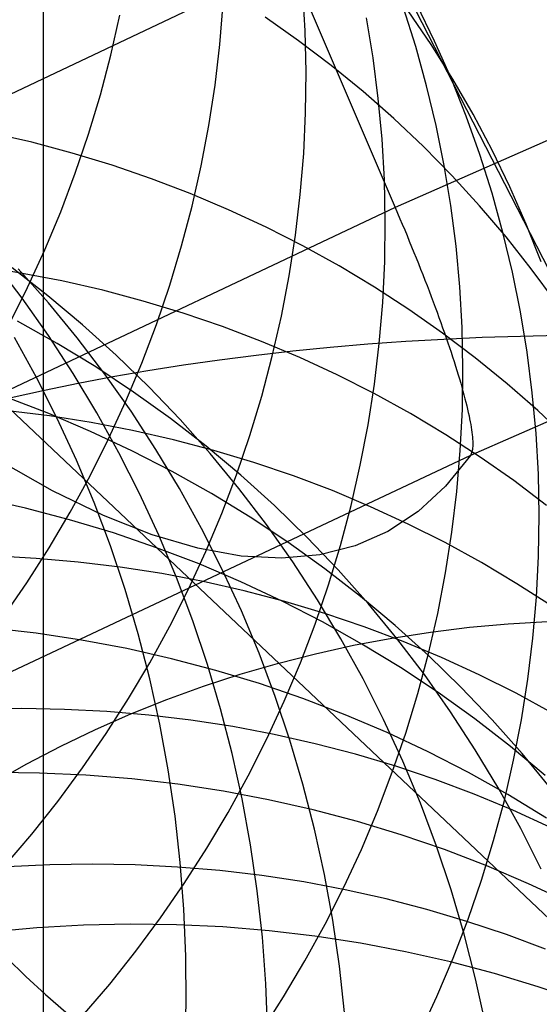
# Model space of a CAD drawing. Header units: millimetres. Extents: x 119 to 175.9, y -203.1 to -153.8.
# Tile 151 of 256: x 133.722 to 134.175, y -158.89 to -158.032. Entities that reach past the tile are written whole.
import ezdxf

# ---------------------------------------------------------------- set-up
doc = ezdxf.new("R2010")
doc.units = ezdxf.units.MM
doc.header["$MEASUREMENT"] = 0
doc.layers.add('Layer 01', color=5, linetype='Continuous', true_color=0x0000ff)
doc.layers.add('Livello 03', color=5, linetype='Continuous', true_color=0x0000ff)

msp = doc.modelspace()

# ---------------------------------------------------------------- linework, layer by layer
at = {"layer": 'Layer 01'}
for p, q in [((133.74298, -159.45658, 19.59379), (133.74298, -157.88894, 15.78325)), ((134.02805, -157.94771, 17.94501), (134.28844, -158.45524, 19.86689)), ((134.57996, -159.18999, 49.50328), (133.31885, -157.99859, 54.1939)), ((133.97103, -158.04219, 16.78767), (133.96897, -158.0067, 16.79636)), ((133.89666, -158.05393, 16.19872), (133.8996, -158.0184, 16.20659)), ((134.0673, -158.05589, 17.91288), (134.05657, -158.02211, 17.92272)), ((134.08382, -158.051, 18.45732), (134.06836, -158.01913, 18.46754)), ((133.80149, -158.06323, 15.59631), (133.80937, -158.02836, 15.60324)), ((133.96527, -158.05076, 20.0253), (133.93601, -158.03015, 20.03511)), ((134.03012, -158.06572, 17.3533), (134.02431, -158.0307, 17.36258)), ((134.0807, -158.05406, 18.98728), (134.06079, -158.02473, 18.99769)), ((133.97183, -158.07777, 16.77911), (133.97103, -158.04219, 16.78767)), ((133.89245, -158.08937, 16.19102), (133.89666, -158.05393, 16.19872)), ((133.99374, -158.07237, 20.01531), (133.96527, -158.05076, 20.0253)), ((134.07681, -158.09004, 17.9031), (134.0673, -158.05589, 17.91288)), ((134.09953, -158.08409, 18.97683), (134.0807, -158.05406, 18.98728)), ((134.09811, -158.08341, 18.44711), (134.08382, -158.051, 18.45732)), ((133.79239, -158.09784, 15.58958), (133.80149, -158.06323, 15.59631)), ((134.03467, -158.10095, 17.34413), (134.03012, -158.06572, 17.3533)), ((134.02138, -158.09495, 20.00516), (133.99374, -158.07237, 20.01531)), ((133.97137, -158.11339, 16.77069), (133.97183, -158.07777, 16.77911)), ((134.11123, -158.11632, 18.43692), (134.09811, -158.08341, 18.44711)), ((133.88701, -158.12468, 16.1835), (133.89245, -158.08937, 16.19102)), ((134.08509, -158.12454, 17.8934), (134.07681, -158.09004, 17.9031)), ((134.11726, -158.11476, 18.96634), (134.09953, -158.08409, 18.97683)), ((133.78208, -158.13215, 15.58306), (133.79239, -158.09784, 15.58958)), ((134.04816, -158.11848, 19.99486), (134.02138, -158.09495, 20.00516)), ((134.03797, -158.13635, 17.33507), (134.03467, -158.10095, 17.34413)), ((133.96965, -158.149, 16.76243), (133.97137, -158.11339, 16.77069)), ((134.12316, -158.14969, 18.42677), (134.11123, -158.11632, 18.43692)), ((134.13386, -158.14605, 18.95584), (134.11726, -158.11476, 18.96634)), ((133.88032, -158.15981, 16.17617), (133.88701, -158.12468, 16.1835)), ((134.07405, -158.14293, 19.98442), (134.04816, -158.11848, 19.99486)), ((134.09213, -158.15933, 17.88377), (134.08509, -158.12454, 17.8934)), ((133.73264, -158.13921, 21.01056), (133.69707, -158.13103, 21.01807)), ((133.77057, -158.16612, 15.57676), (133.78208, -158.13215, 15.58306)), ((133.76784, -158.1486, 21.00274), (133.73264, -158.13921, 21.01056)), ((134.04001, -158.17188, 17.32613), (134.03797, -158.13635, 17.33507)), ((134.09902, -158.16827, 19.97386), (134.07405, -158.14293, 19.98442)), ((133.80264, -158.15918, 20.99461), (133.76784, -158.1486, 21.00274)), ((133.96667, -158.18457, 16.75434), (133.96965, -158.149, 16.76243)), ((134.13388, -158.18348, 18.41666), (134.12316, -158.14969, 18.42677)), ((134.14932, -158.17792, 18.94534), (134.13386, -158.14605, 18.95584)), ((133.83698, -158.17093, 20.9862), (133.80264, -158.15918, 20.99461)), ((133.87239, -158.19473, 16.16903), (133.88032, -158.15981, 16.17617)), ((134.09792, -158.19437, 17.87424), (134.09213, -158.15933, 17.88377)), ((133.75788, -158.1997, 15.57069), (133.77057, -158.16612, 15.57676)), ((134.12303, -158.19447, 19.96318), (134.09902, -158.16827, 19.97386)), ((133.87084, -158.18385, 20.97751), (133.83698, -158.17093, 20.9862)), ((134.04079, -158.20749, 17.31734), (134.04001, -158.17188, 17.32613)), ((133.90416, -158.19792, 20.96854), (133.87084, -158.18385, 20.97751)), ((133.96243, -158.22005, 16.74642), (133.96667, -158.18457, 16.75434)), ((134.14338, -158.21765, 18.40661), (134.13388, -158.18348, 18.41666)), ((134.16362, -158.21034, 18.93484), (134.14932, -158.17792, 18.94534)), ((133.86325, -158.22938, 16.16211), (133.87239, -158.19473, 16.16903)), ((134.10246, -158.22963, 17.86481), (134.09792, -158.19437, 17.87424)), ((134.14606, -158.2215, 19.9524), (134.12303, -158.19447, 19.96318)), ((133.74402, -158.23287, 15.56485), (133.75788, -158.1997, 15.57069)), ((133.93691, -158.21311, 20.95932), (133.90416, -158.19792, 20.96854)), ((134.0403, -158.24314, 17.30869), (134.04079, -158.20749, 17.31734)), ((134.17673, -158.24325, 18.92437), (134.16362, -158.21034, 18.93484)), ((133.96905, -158.22942, 20.94984), (133.93691, -158.21311, 20.95932)), ((133.95694, -158.2554, 16.73868), (133.96243, -158.22005, 16.74642)), ((134.15165, -158.25216, 18.39663), (134.14338, -158.21765, 18.40661)), ((134.16809, -158.24932, 19.94153), (134.14606, -158.2215, 19.9524)), ((133.72901, -158.26557, 15.55925), (133.74402, -158.23287, 15.56485)), ((133.85289, -158.26374, 16.1554), (133.86325, -158.22938, 16.16211)), ((134.00053, -158.24682, 20.94013), (133.96905, -158.22942, 20.94984)), ((134.10574, -158.26506, 17.8555), (134.10246, -158.22963, 17.86481)), ((133.72418, -158.27491, 52.17025), (133.70012, -158.24339, 52.15573)), ((134.03855, -158.27879, 17.30019), (134.0403, -158.24314, 17.30869)), ((133.7229, -158.25302, 21.45339), (133.68668, -158.2473, 21.46041)), ((133.74668, -158.27285, 51.28934), (133.71547, -158.24865, 51.27459)), ((133.74707, -158.27901, 51.87836), (133.7208, -158.24942, 51.86367)), ((133.75884, -158.25996, 21.44602), (133.7229, -158.25302, 21.45339)), ((134.03133, -158.2653, 20.9302), (134.00053, -158.24682, 20.94013)), ((134.15868, -158.28697, 18.38673), (134.15165, -158.25216, 18.39663)), ((134.18907, -158.2779, 19.93059), (134.16809, -158.24932, 19.94153)), ((133.79446, -158.26811, 21.43833), (133.75884, -158.25996, 21.44602)), ((133.95021, -158.29058, 16.73114), (133.95694, -158.2554, 16.73868)), ((133.71287, -158.29777, 15.5539), (133.72901, -158.26557, 15.55925)), ((133.8297, -158.27747, 21.43031), (133.79446, -158.26811, 21.43833)), ((133.84133, -158.29776, 16.14891), (133.85289, -158.26374, 16.1554)), ((134.06141, -158.28482, 20.92005), (134.03133, -158.2653, 20.9302)), ((134.10776, -158.30062, 17.84631), (134.10574, -158.26506, 17.8555)), ((133.7471, -158.30732, 52.18467), (133.72418, -158.27491, 52.17025)), ((133.77696, -158.29818, 51.30413), (133.74668, -158.27285, 51.28934)), ((133.77224, -158.30957, 51.89299), (133.74707, -158.27901, 51.87836)), ((133.86454, -158.28801, 21.42199), (133.8297, -158.27747, 21.43031)), ((134.03553, -158.3144, 17.29187), (134.03855, -158.27879, 17.30019)), ((133.89893, -158.29973, 21.41336), (133.86454, -158.28801, 21.42199)), ((134.09072, -158.30537, 20.9097), (134.06141, -158.28482, 20.92005)), ((134.16445, -158.32204, 18.37693), (134.15868, -158.28697, 18.38673)), ((133.75478, -158.31427, 50.72464), (133.72028, -158.2949, 50.7102)), ((133.82859, -158.3314, 16.14265), (133.84133, -158.29776, 16.14891)), ((133.94225, -158.32554, 16.7238), (133.95021, -158.29058, 16.73114)), ((133.80628, -158.32461, 51.31894), (133.77696, -158.29818, 51.30413)), ((133.93282, -158.31261, 21.40444), (133.89893, -158.29973, 21.41336)), ((134.11924, -158.32692, 20.89916), (134.09072, -158.30537, 20.9097)), ((134.10851, -158.33626, 17.83727), (134.10776, -158.30062, 17.84631)), ((133.73679, -158.34411, 52.48916), (133.71748, -158.30922, 52.47519)), ((133.76882, -158.34059, 52.19898), (133.7471, -158.30732, 52.18467)), ((133.7885, -158.33488, 50.7392), (133.75478, -158.31427, 50.72464)), ((133.79629, -158.34106, 51.90754), (133.77224, -158.30957, 51.89299)), ((133.96618, -158.32664, 21.39525), (133.93282, -158.31261, 21.40444)), ((134.05858, -158.31275, 14.56072), (134.02558, -158.31514, 14.56652)), ((134.03126, -158.34992, 17.28372), (134.03553, -158.3144, 17.29187)), ((134.09177, -158.31079, 14.55596), (134.05858, -158.31275, 14.56072)), ((134.12512, -158.30927, 14.55226), (134.09177, -158.31079, 14.55596)), ((134.15859, -158.30818, 14.54961), (134.12512, -158.30927, 14.55226)), ((134.19213, -158.30753, 14.54802), (134.15859, -158.30818, 14.54961)), ((133.96033, -158.32119, 14.58123), (133.92815, -158.32484, 14.59012)), ((133.99282, -158.31795, 14.57336), (133.96033, -158.32119, 14.58123)), ((134.02558, -158.31514, 14.56652), (133.99282, -158.31795, 14.57336)), ((134.16897, -158.35731, 18.36723), (134.16445, -158.32204, 18.37693)), ((133.8346, -158.35211, 51.33374), (133.80628, -158.32461, 51.31894)), ((133.81467, -158.36461, 16.13664), (133.82859, -158.3314, 16.14265)), ((133.89631, -158.32892, 14.60002), (133.86486, -158.3334, 14.61092)), ((133.92815, -158.32484, 14.59012), (133.89631, -158.32892, 14.60002)), ((133.93306, -158.36024, 16.71667), (133.94225, -158.32554, 16.7238)), ((133.99896, -158.34179, 21.38578), (133.96618, -158.32664, 21.39525)), ((134.14692, -158.34944, 20.88844), (134.11924, -158.32692, 20.89916)), ((133.78934, -158.37467, 52.21316), (133.76882, -158.34059, 52.19898)), ((133.8214, -158.3567, 50.75384), (133.7885, -158.33488, 50.7392)), ((133.83383, -158.33829, 14.6228), (133.80325, -158.34358, 14.63566)), ((133.86486, -158.3334, 14.61092), (133.83383, -158.33829, 14.6228)), ((134.10799, -158.37194, 17.82837), (134.10851, -158.33626, 17.83727)), ((133.75484, -158.37974, 52.50296), (133.73679, -158.34411, 52.48916)), ((133.77317, -158.34927, 14.64948), (133.74362, -158.35534, 14.66424)), ((133.80325, -158.34358, 14.63566), (133.77317, -158.34927, 14.64948)), ((133.81918, -158.37344, 51.922), (133.79629, -158.34106, 51.90754)), ((134.03113, -158.35806, 21.37606), (133.99896, -158.34179, 21.38578)), ((133.74362, -158.35534, 14.66424), (133.71462, -158.36179, 14.67992)), ((133.85346, -158.3797, 50.76855), (133.8214, -158.3567, 50.75384)), ((133.86189, -158.38065, 51.34852), (133.8346, -158.35211, 51.33374)), ((134.02574, -158.38531, 17.27576), (134.03126, -158.34992, 17.28372)), ((134.17374, -158.37291, 20.87756), (134.14692, -158.34944, 20.88844)), ((134.17223, -158.39276, 18.35766), (134.16897, -158.35731, 18.36723)), ((133.74737, -158.37544, 50.17069), (133.71026, -158.36124, 50.1569)), ((133.79961, -158.39736, 16.13087), (133.81467, -158.36461, 16.13664)), ((133.92265, -158.39465, 16.70976), (133.93306, -158.36024, 16.71667)), ((134.06265, -158.37543, 21.36609), (134.03113, -158.35806, 21.37606)), ((133.74821, -158.37751, 21.87883), (133.7117, -158.37305, 21.88566)), ((133.80862, -158.40953, 52.22718), (133.78934, -158.37467, 52.21316)), ((133.84088, -158.40668, 51.93635), (133.81918, -158.37344, 51.922)), ((134.1062, -158.40762, 17.81964), (134.10799, -158.37194, 17.82837)), ((134.19966, -158.3973, 20.86653), (134.17374, -158.37291, 20.87756)), ((133.78389, -158.39095, 50.18466), (133.74737, -158.37544, 50.17069)), ((133.78448, -158.38319, 21.87164), (133.74821, -158.37751, 21.87883)), ((133.77161, -158.41605, 52.51659), (133.75484, -158.37974, 52.50296)), ((133.82047, -158.39009, 21.8641), (133.78448, -158.38319, 21.87164)), ((133.88463, -158.40386, 50.78333), (133.85346, -158.3797, 50.76855)), ((133.88811, -158.41019, 51.36326), (133.86189, -158.38065, 51.34852)), ((134.09348, -158.39386, 21.35588), (134.06265, -158.37543, 21.36609)), ((133.81976, -158.40776, 50.1988), (133.78389, -158.39095, 50.18466)), ((133.85613, -158.3982, 21.85621), (133.82047, -158.39009, 21.8641)), ((134.01897, -158.42052, 17.268), (134.02574, -158.38531, 17.27576)), ((133.7834, -158.4296, 16.12535), (133.79961, -158.39736, 16.13087)), ((133.89142, -158.40752, 21.848), (133.85613, -158.3982, 21.85621)), ((133.91104, -158.42871, 16.70308), (133.92265, -158.39465, 16.70976)), ((134.12357, -158.41334, 21.34546), (134.09348, -158.39386, 21.35588)), ((134.17422, -158.42834, 18.34821), (134.17223, -158.39276, 18.35766)), ((133.85494, -158.42585, 50.2131), (133.81976, -158.40776, 50.1988)), ((133.86137, -158.44073, 51.95056), (133.84088, -158.40668, 51.93635)), ((133.91486, -158.42915, 50.79814), (133.88463, -158.40386, 50.78333)), ((133.9263, -158.41802, 21.83947), (133.89142, -158.40752, 21.848)), ((134.10315, -158.44326, 17.81107), (134.1062, -158.40762, 17.81964)), ((133.78707, -158.45301, 52.53001), (133.77161, -158.41605, 52.51659)), ((133.82664, -158.44512, 52.24104), (133.80862, -158.40953, 52.22718)), ((133.91324, -158.4407, 51.37795), (133.88811, -158.41019, 51.36326)), ((134.15291, -158.43385, 21.33483), (134.12357, -158.41334, 21.34546)), ((133.88939, -158.44519, 50.22752), (133.85494, -158.42585, 50.2131)), ((133.96072, -158.4297, 21.83062), (133.9263, -158.41802, 21.83947)), ((134.01096, -158.45552, 17.26044), (134.01897, -158.42052, 17.268)), ((133.76608, -158.46131, 16.12009), (133.7834, -158.4296, 16.12535)), ((133.89825, -158.46239, 16.69663), (133.91104, -158.42871, 16.70308)), ((133.94414, -158.45554, 50.81297), (133.91486, -158.42915, 50.79814)), ((133.99465, -158.44254, 21.82147), (133.96072, -158.4297, 21.83062)), ((134.18144, -158.45536, 21.324), (134.15291, -158.43385, 21.33483)), ((134.17494, -158.464, 18.3389), (134.17422, -158.42834, 18.34821)), ((133.88063, -158.47555, 51.96463), (133.86137, -158.44073, 51.95056)), ((133.93723, -158.47213, 51.39256), (133.91324, -158.4407, 51.37795)), ((134.02804, -158.45652, 21.81204), (133.99465, -158.44254, 21.82147)), ((134.09885, -158.47881, 17.80269), (134.10315, -158.44326, 17.81107)), ((133.72702, -158.45774, 49.62839), (133.68798, -158.44897, 49.61559)), ((133.84338, -158.4814, 52.25472), (133.82664, -158.44512, 52.24104)), ((133.92307, -158.46577, 50.24206), (133.88939, -158.44519, 50.22752)), ((133.76564, -158.46789, 49.64145), (133.72702, -158.45774, 49.62839)), ((133.80122, -158.49058, 52.54322), (133.78707, -158.45301, 52.53001)), ((133.97241, -158.483, 50.82781), (133.94414, -158.45554, 50.81297)), ((134.00172, -158.49026, 17.2531), (134.01096, -158.45552, 17.26044)), ((134.06086, -158.47164, 21.80232), (134.02804, -158.45652, 21.81204)), ((133.74767, -158.49244, 16.11509), (133.76608, -158.46131, 16.12009)), ((133.80379, -158.4794, 49.65475), (133.76564, -158.46789, 49.64145)), ((133.88428, -158.49564, 16.69043), (133.89825, -158.46239, 16.69663)), ((133.95593, -158.48756, 50.2567), (133.92307, -158.46577, 50.24206)), ((134.17439, -158.49971, 18.32975), (134.17494, -158.464, 18.3389)), ((133.89862, -158.51111, 51.97854), (133.88063, -158.47555, 51.96463)), ((133.96007, -158.50446, 51.40708), (133.93723, -158.47213, 51.39256)), ((134.09306, -158.48787, 21.79234), (134.06086, -158.47164, 21.80232)), ((133.84143, -158.49226, 49.66828), (133.80379, -158.4794, 49.65475)), ((133.85882, -158.51832, 52.2682), (133.84338, -158.4814, 52.25472)), ((133.99965, -158.51149, 50.84263), (133.97241, -158.483, 50.82781)), ((134.09328, -158.51423, 17.7945), (134.09885, -158.47881, 17.80269)), ((133.72818, -158.52294, 16.11037), (133.74767, -158.49244, 16.11509)), ((133.81403, -158.52869, 52.55619), (133.80122, -158.49058, 52.54322)), ((133.87851, -158.50644, 49.68201), (133.84143, -158.49226, 49.66828)), ((133.98795, -158.51054, 50.27141), (133.95593, -158.48756, 50.2567)), ((133.99126, -158.5247, 17.24599), (134.00172, -158.49026, 17.2531)), ((134.1246, -158.50518, 21.78211), (134.09306, -158.48787, 21.79234)), ((133.73641, -158.50154, 22.30199), (133.6995, -158.49958, 22.30822)), ((133.77317, -158.50473, 22.29538), (133.73641, -158.50154, 22.30199)), ((133.86915, -158.52844, 16.68448), (133.88428, -158.49564, 16.69043)), ((134.17257, -158.53541, 18.32076), (134.17439, -158.49971, 18.32975)), ((133.80973, -158.50915, 22.28839), (133.77317, -158.50473, 22.29538)), ((133.84605, -158.51479, 22.28103), (133.80973, -158.50915, 22.28839)), ((133.91499, -158.52195, 49.69593), (133.87851, -158.50644, 49.68201)), ((133.91534, -158.54736, 51.99226), (133.89862, -158.51111, 51.97854)), ((133.98173, -158.53763, 51.4215), (133.96007, -158.50446, 51.40708)), ((134.01907, -158.53466, 50.28619), (133.98795, -158.51054, 50.27141)), ((134.02583, -158.54098, 50.85741), (133.99965, -158.51149, 50.84263)), ((134.15545, -158.52358, 21.77163), (134.1246, -158.50518, 21.78211)), ((133.88208, -158.52166, 22.27331), (133.84605, -158.51479, 22.28103)), ((133.87294, -158.55585, 52.28147), (133.85882, -158.51832, 52.2682)), ((134.08647, -158.54947, 17.78651), (134.09328, -158.51423, 17.7945)), ((133.70764, -158.5528, 16.10593), (133.72818, -158.52294, 16.11037)), ((133.82548, -158.56732, 52.56892), (133.81403, -158.52869, 52.55619)), ((133.85289, -158.56073, 16.67879), (133.86915, -158.52844, 16.68448)), ((133.91778, -158.52973, 22.26523), (133.88208, -158.52166, 22.27331)), ((133.95083, -158.53875, 49.71002), (133.91499, -158.52195, 49.69593)), ((133.9796, -158.55881, 17.23911), (133.99126, -158.5247, 17.24599)), ((134.18557, -158.54302, 21.76093), (134.15545, -158.52358, 21.77163)), ((133.95312, -158.539, 22.25682), (133.91778, -158.52973, 22.26523)), ((134.00217, -158.57163, 51.43578), (133.98173, -158.53763, 51.4215)), ((134.04926, -158.55992, 50.30102), (134.01907, -158.53466, 50.28619)), ((134.16948, -158.57107, 18.31194), (134.17257, -158.53541, 18.32076)), ((133.98597, -158.55682, 49.72427), (133.95083, -158.53875, 49.71002)), ((133.98803, -158.54945, 22.24807), (133.95312, -158.539, 22.25682)), ((134.05091, -158.57143, 50.87215), (134.02583, -158.54098, 50.85741)), ((133.93076, -158.58425, 52.00578), (133.91534, -158.54736, 51.99226)), ((134.02249, -158.56109, 22.239), (133.98803, -158.54945, 22.24807)), ((134.07841, -158.58451, 17.77873), (134.08647, -158.54947, 17.78651)), ((133.73636, -158.56673, 49.11067), (133.69637, -158.56211, 49.09885)), ((133.8355, -158.59248, 16.67337), (133.85289, -158.56073, 16.67879)), ((133.88573, -158.59393, 52.2945), (133.87294, -158.55585, 52.28147)), ((133.96675, -158.59252, 17.23246), (133.9796, -158.55881, 17.23911)), ((134.02038, -158.57615, 49.73866), (133.98597, -158.55682, 49.72427)), ((134.05646, -158.57388, 22.22963), (134.02249, -158.56109, 22.239)), ((134.07849, -158.58627, 50.31587), (134.04926, -158.55992, 50.30102)), ((134.08021, -158.56569, 17.73257), (134.11406, -158.56156, 17.73427)), ((134.11406, -158.56156, 17.73427), (134.14805, -158.55852, 17.73552)), ((134.14805, -158.55852, 17.73552), (134.18213, -158.55658, 17.73632)), ((133.77608, -158.57275, 49.1228), (133.73636, -158.56673, 49.11067)), ((133.83557, -158.60642, 52.58139), (133.82548, -158.56732, 52.56892)), ((134.02138, -158.60639, 51.44993), (134.00217, -158.57163, 51.43578)), ((134.01307, -158.57719, 17.72784), (134.04654, -158.5709, 17.73042)), ((134.04654, -158.5709, 17.73042), (134.08021, -158.56569, 17.73257)), ((134.07485, -158.60281, 50.88682), (134.05091, -158.57143, 50.87215)), ((134.16513, -158.60665, 18.30331), (134.16948, -158.57107, 18.31194)), ((133.81546, -158.58016, 49.13522), (133.77608, -158.57275, 49.1228)), ((133.85448, -158.58895, 49.14792), (133.81546, -158.58016, 49.13522)), ((133.97987, -158.58455, 17.72481), (134.01307, -158.57719, 17.72784)), ((134.05403, -158.5967, 49.75317), (134.02038, -158.57615, 49.73866)), ((134.08988, -158.58782, 22.21995), (134.05646, -158.57388, 22.22963)), ((133.89307, -158.59911, 49.16088), (133.85448, -158.58895, 49.14792)), ((133.94485, -158.62174, 52.0191), (133.93076, -158.58425, 52.00578)), ((133.94696, -158.59297, 17.72134), (133.97987, -158.58455, 17.72481)), ((134.06913, -158.61928, 17.77117), (134.07841, -158.58451, 17.77873)), ((134.10672, -158.61368, 50.33073), (134.07849, -158.58627, 50.31587)), ((134.12272, -158.60289, 22.20998), (134.08988, -158.58782, 22.21995)), ((133.81702, -158.62364, 16.66821), (133.8355, -158.59248, 16.67337)), ((133.89716, -158.63252, 52.30729), (133.88573, -158.59393, 52.2945)), ((133.91439, -158.60245, 17.71745), (133.94696, -158.59297, 17.72134)), ((133.95273, -158.62582, 17.22607), (133.96675, -158.59252, 17.23246)), ((134.08685, -158.61847, 49.76779), (134.05403, -158.5967, 49.75317)), ((133.84428, -158.64593, 52.59357), (133.83557, -158.60642, 52.58139)), ((133.88219, -158.61296, 17.71312), (133.91439, -158.60245, 17.71745)), ((133.9312, -158.61063, 49.17408), (133.89307, -158.59911, 49.16088)), ((134.03933, -158.64188, 51.46391), (134.02138, -158.60639, 51.44993)), ((134.09765, -158.63508, 50.9014), (134.07485, -158.60281, 50.88682)), ((134.15495, -158.61907, 22.19974), (134.12272, -158.60289, 22.20998)), ((133.85041, -158.6245, 17.70837), (133.88219, -158.61296, 17.71312)), ((133.96881, -158.62349, 49.18752), (133.9312, -158.61063, 49.17408)), ((134.13392, -158.64212, 50.34558), (134.10672, -158.61368, 50.33073)), ((134.15953, -158.64209, 18.29488), (134.16513, -158.60665, 18.30331)), ((133.79747, -158.6542, 16.66334), (133.81702, -158.62364, 16.66821)), ((133.95761, -158.65978, 52.03218), (133.94485, -158.62174, 52.0191)), ((134.00586, -158.63767, 49.20117), (133.96881, -158.62349, 49.18752)), ((134.05862, -158.65376, 17.76384), (134.06913, -158.61928, 17.77117)), ((134.11883, -158.64141, 49.7825), (134.08685, -158.61847, 49.76779)), ((134.18652, -158.63634, 22.18924), (134.15495, -158.61907, 22.19974)), ((133.81908, -158.63705, 17.70321), (133.85041, -158.6245, 17.70837)), ((133.93754, -158.65865, 17.21994), (133.95273, -158.62582, 17.22607)), ((133.72393, -158.63238, 22.71649), (133.68679, -158.63293, 22.72204)), ((133.76101, -158.63307, 22.71054), (133.72393, -158.63238, 22.71649)), ((133.79797, -158.63499, 22.70417), (133.76101, -158.63307, 22.71054)), ((133.78824, -158.6506, 17.69764), (133.81908, -158.63705, 17.70321)), ((133.83478, -158.63814, 22.69741), (133.79797, -158.63499, 22.70417)), ((133.87139, -158.64252, 22.69026), (133.83478, -158.63814, 22.69741)), ((133.90722, -158.67158, 52.31981), (133.89716, -158.63252, 52.30729)), ((134.04231, -158.65317, 49.21502), (134.00586, -158.63767, 49.20117)), ((134.11925, -158.6682, 50.91588), (134.09765, -158.63508, 50.9014)), ((133.8516, -158.68581, 52.60547), (133.84428, -158.64593, 52.59357)), ((133.90775, -158.64812, 22.68273), (133.87139, -158.64252, 22.69026)), ((133.94383, -158.65494, 22.67483), (133.90775, -158.64812, 22.68273)), ((134.056, -158.67806, 51.47772), (134.03933, -158.64188, 51.46391)), ((134.14991, -158.66551, 49.79727), (134.11883, -158.64141, 49.7825)), ((134.16005, -158.67156, 50.3604), (134.13392, -158.64212, 50.34558)), ((134.15267, -158.67737, 18.28664), (134.15953, -158.64209, 18.29488)), ((133.75793, -158.66513, 17.69166), (133.78824, -158.6506, 17.69764)), ((133.77686, -158.6841, 16.65875), (133.79747, -158.6542, 16.66334)), ((133.97957, -158.66297, 22.66656), (133.94383, -158.65494, 22.67483)), ((134.07812, -158.66996, 49.22905), (134.04231, -158.65317, 49.21502)), ((134.04691, -158.68789, 17.75675), (134.05862, -158.65376, 17.76384)), ((133.72818, -158.68063, 17.68528), (133.75793, -158.66513, 17.69166)), ((133.92122, -158.69098, 17.21407), (133.93754, -158.65865, 17.21994)), ((133.96902, -158.69834, 52.04501), (133.95761, -158.65978, 52.03218)), ((134.01495, -158.67219, 22.65794), (133.97957, -158.66297, 22.66656)), ((134.18006, -158.69072, 49.81209), (134.14991, -158.66551, 49.79727)), ((133.91591, -158.71105, 52.33206), (133.90722, -158.67158, 52.31981)), ((134.0499, -158.68261, 22.64898), (134.01495, -158.67219, 22.65794)), ((134.11323, -158.68802, 49.24324), (134.07812, -158.66996, 49.22905)), ((134.13965, -158.70213, 50.93023), (134.11925, -158.6682, 50.91588)), ((134.18508, -158.70196, 50.37518), (134.16005, -158.67156, 50.3604)), ((133.69902, -158.69707, 17.67852), (133.72818, -158.68063, 17.68528)), ((134.08439, -158.69419, 22.63969), (134.0499, -158.68261, 22.64898)), ((134.07137, -158.71488, 51.49133), (134.056, -158.67806, 51.47772)), ((134.14457, -158.71242, 18.27863), (134.15267, -158.67737, 18.28664)), ((133.73936, -158.68853, 48.60393), (133.69882, -158.68808, 48.59328)), ((133.77975, -158.69039, 48.61493), (133.73936, -158.68853, 48.60393)), ((133.75523, -158.7133, 16.65444), (133.77686, -158.6841, 16.65875)), ((133.81996, -158.69365, 48.62627), (133.77975, -158.69039, 48.61493)), ((133.85753, -158.72601, 52.61706), (133.8516, -158.68581, 52.60547)), ((133.90377, -158.72277, 17.20847), (133.92122, -158.69098, 17.21407)), ((134.03401, -158.72164, 17.74991), (134.04691, -158.68789, 17.75675)), ((134.14761, -158.70734, 49.25758), (134.11323, -158.68802, 49.24324)), ((133.85994, -158.6983, 48.63794), (133.81996, -158.69365, 48.62627)), ((133.89964, -158.70435, 48.64992), (133.85994, -158.6983, 48.63794)), ((133.97907, -158.73736, 52.05759), (133.96902, -158.69834, 52.04501)), ((134.11839, -158.70694, 22.63008), (134.08439, -158.69419, 22.63969)), ((133.93901, -158.71179, 48.6622), (133.89964, -158.70435, 48.64992)), ((134.15184, -158.72083, 22.62016), (134.11839, -158.70694, 22.63008)), ((134.15881, -158.73683, 50.94445), (134.13965, -158.70213, 50.93023)), ((134.18122, -158.72788, 49.27205), (134.14761, -158.70734, 49.25758)), ((133.7326, -158.74179, 16.65044), (133.75523, -158.7133, 16.65444)), ((133.92321, -158.75089, 52.34401), (133.91591, -158.71105, 52.33206)), ((133.97801, -158.7206, 48.67477), (133.93901, -158.71179, 48.6622)), ((134.08542, -158.75231, 51.50473), (134.07137, -158.71488, 51.49133)), ((134.13523, -158.74723, 18.27084), (134.14457, -158.71242, 18.27863)), ((133.86204, -158.76648, 52.62833), (133.85753, -158.72601, 52.61706)), ((133.88523, -158.75398, 17.20315), (133.90377, -158.72277, 17.20847)), ((134.01658, -158.73077, 48.68761), (133.97801, -158.7206, 48.67477)), ((134.01992, -158.75497, 17.74332), (134.03401, -158.72164, 17.74991)), ((134.18471, -158.73585, 22.60994), (134.15184, -158.72083, 22.62016)), ((134.05469, -158.7423, 48.7007), (134.01658, -158.73077, 48.68761)), ((133.70899, -158.76951, 16.64673), (133.7326, -158.74179, 16.65044)), ((133.98773, -158.7768, 52.06989), (133.97907, -158.73736, 52.05759)), ((134.09228, -158.75517, 48.71403), (134.05469, -158.7423, 48.7007)), ((134.17672, -158.77226, 50.95851), (134.15881, -158.73683, 50.94445)), ((133.92911, -158.79105, 52.35566), (133.92321, -158.75089, 52.34401)), ((134.09814, -158.79028, 51.51791), (134.08542, -158.75231, 51.50473)), ((134.12468, -158.78173, 18.26328), (134.13523, -158.74723, 18.27084)), ((133.86561, -158.78457, 17.19811), (133.88523, -158.75398, 17.20315)), ((134.00468, -158.78784, 17.73699), (134.01992, -158.75497, 17.74332)), ((134.12931, -158.76936, 48.72758), (134.09228, -158.75517, 48.71403)), ((133.74846, -158.76845, 23.11788), (133.71124, -158.77026, 23.1231)), ((133.78565, -158.76786, 23.11222), (133.74846, -158.76845, 23.11788)), ((133.82278, -158.76851, 23.10614), (133.78565, -158.76786, 23.11222)), ((133.85979, -158.77039, 23.09965), (133.82278, -158.76851, 23.10614)), ((133.86515, -158.80717, 52.63926), (133.86204, -158.76648, 52.62833)), ((134.16573, -158.78486, 48.74134), (134.12931, -158.76936, 48.72758)), ((133.89665, -158.77351, 23.09274), (133.85979, -158.77039, 23.09965)), ((133.93331, -158.77784, 23.08543), (133.89665, -158.77351, 23.09274)), ((133.96972, -158.7834, 23.07773), (133.93331, -158.77784, 23.08543)), ((133.99501, -158.8166, 52.0819), (133.98773, -158.7768, 52.06989)), ((133.84494, -158.81451, 17.19337), (133.86561, -158.78457, 17.19811)), ((134.00583, -158.79018, 23.06964), (133.96972, -158.7834, 23.07773)), ((134.11291, -158.81589, 18.25597), (134.12468, -158.78173, 18.26328)), ((134.20151, -158.80165, 48.75528), (134.16573, -158.78486, 48.74134)), ((133.93361, -158.83148, 52.36699), (133.92911, -158.79105, 52.35566)), ((133.9883, -158.82021, 17.73093), (134.00468, -158.78784, 17.73699)), ((134.04162, -158.79816, 23.06118), (134.00583, -158.79018, 23.06964)), ((134.10951, -158.82877, 51.53084), (134.09814, -158.79028, 51.51791)), ((134.07703, -158.80734, 23.05236), (134.04162, -158.79816, 23.06118)), ((133.86685, -158.84805, 52.64985), (133.86515, -158.80717, 52.63926)), ((134.11202, -158.8177, 23.04319), (134.07703, -158.80734, 23.05236)), ((133.81838, -158.82014, 48.12804), (133.77777, -158.82104, 48.11797)), ((133.85891, -158.82065, 48.13849), (133.81838, -158.82014, 48.12804)), ((133.82323, -158.84376, 17.18892), (133.84494, -158.81451, 17.19337)), ((133.8993, -158.82255, 48.1493), (133.85891, -158.82065, 48.13849)), ((133.97079, -158.85203, 17.72515), (133.9883, -158.82021, 17.73093)), ((134.00089, -158.85672, 52.0936), (133.99501, -158.8166, 52.0819)), ((134.09995, -158.84967, 18.24891), (134.11291, -158.81589, 18.25597)), ((134.14655, -158.82923, 23.03367), (134.11202, -158.8177, 23.04319)), ((133.73711, -158.82334, 48.10828), (133.69647, -158.82703, 48.099)), ((133.77777, -158.82104, 48.11797), (133.73711, -158.82334, 48.10828)), ((133.9395, -158.82585, 48.16045), (133.8993, -158.82255, 48.1493)), ((133.97948, -158.83055, 48.17195), (133.9395, -158.82585, 48.16045)), ((134.11951, -158.86771, 51.54351), (134.10951, -158.82877, 51.53084)), ((134.18057, -158.84193, 23.02383), (134.14655, -158.82923, 23.03367)), ((133.9367, -158.87214, 52.37798), (133.93361, -158.83148, 52.36699)), ((134.01916, -158.83663, 48.18376), (133.97948, -158.83055, 48.17195)), ((134.05852, -158.8441, 48.19588), (134.01916, -158.83663, 48.18376)), ((133.80053, -158.87228, 17.18477), (133.82323, -158.84376, 17.18892)), ((134.09751, -158.85293, 48.2083), (134.05852, -158.8441, 48.19588)), ((133.71098, -158.84954, 14.63595), (133.72753, -158.8658, 14.62926)), ((133.86712, -158.88904, 52.66008), (133.86685, -158.84805, 52.64985)), ((133.95218, -158.88327, 17.71966), (133.97079, -158.85203, 17.72515)), ((134.08581, -158.88303, 18.24211), (134.09995, -158.84967, 18.24891)), ((134.13606, -158.86313, 48.22099), (134.09751, -158.85293, 48.2083)), ((134.00537, -158.89712, 52.10498), (134.00089, -158.85672, 52.0936)), ((134.17415, -158.87468, 48.23395), (134.13606, -158.86313, 48.22099)), ((133.72753, -158.8658, 14.62926), (133.74467, -158.88152, 14.6228)), ((133.77685, -158.90004, 17.18094), (133.80053, -158.87228, 17.18477)), ((133.93837, -158.91298, 52.38863), (133.9367, -158.87214, 52.37798)), ((134.12813, -158.90707, 51.55592), (134.11951, -158.86771, 51.54351)), ((134.21172, -158.88756, 48.24715), (134.17415, -158.87468, 48.23395)), ((133.74467, -158.88152, 14.6228), (133.7624, -158.89668, 14.61656)), ((133.86598, -158.93012, 52.66993), (133.86712, -158.88904, 52.66008)), ((133.93249, -158.9139, 17.71446), (133.95218, -158.88327, 17.71966)), ((134.07051, -158.91592, 18.23558), (134.08581, -158.88303, 18.24211))]:
    msp.add_line(p, q, dxfattribs=at)
at = {"layer": 'Livello 03'}
for p, q in [((133.95774, -157.98183, 57.11743), (133.54694, -158.17666, 57.06498)), ((133.95774, -157.98183, 57.11743), (134.04943, -158.19594, 57.17717)), ((134.46034, -158.01507, 57.22804), (134.04943, -158.19594, 57.17717)), ((134.04943, -158.19594, 57.17717), (133.6439, -158.38746, 57.12515)), ((134.04943, -158.19594, 57.17717), (134.05151, -158.20081, 57.17858)), ((134.05151, -158.20081, 57.17858), (134.05358, -158.2057, 57.1801)), ((134.05358, -158.2057, 57.1801), (134.05564, -158.21058, 57.18172)), ((134.05564, -158.21058, 57.18172), (134.05769, -158.21548, 57.18345)), ((134.05769, -158.21548, 57.18345), (134.05972, -158.22037, 57.18529)), ((134.05972, -158.22037, 57.18529), (134.06174, -158.22526, 57.18723)), ((134.06174, -158.22526, 57.18723), (134.06374, -158.23014, 57.18929)), ((134.06374, -158.23014, 57.18929), (134.06572, -158.23502, 57.19145)), ((134.06572, -158.23502, 57.19145), (134.06769, -158.23988, 57.19373)), ((134.52076, -158.23388, 57.4957), (134.11493, -158.41195, 57.44468)), ((134.06769, -158.23988, 57.19373), (134.06963, -158.24473, 57.19611)), ((134.06963, -158.24473, 57.19611), (134.07155, -158.24957, 57.19861)), ((134.07155, -158.24957, 57.19861), (134.07345, -158.25438, 57.20121)), ((134.07345, -158.25438, 57.20121), (134.07532, -158.25917, 57.20392)), ((134.07532, -158.25917, 57.20392), (134.07716, -158.26393, 57.20675)), ((134.07716, -158.26393, 57.20675), (134.07898, -158.26867, 57.20968)), ((134.07898, -158.26867, 57.20968), (134.08077, -158.27337, 57.21272)), ((134.08077, -158.27337, 57.21272), (134.08253, -158.27804, 57.21587)), ((134.08253, -158.27804, 57.21587), (134.08425, -158.28266, 57.21912)), ((134.08425, -158.28266, 57.21912), (134.08594, -158.28725, 57.22248)), ((134.08594, -158.28725, 57.22248), (134.0876, -158.29178, 57.22594)), ((134.0876, -158.29178, 57.22594), (134.08922, -158.29627, 57.22951)), ((134.08922, -158.29627, 57.22951), (134.09081, -158.30071, 57.23318)), ((134.09081, -158.30071, 57.23318), (134.09235, -158.3051, 57.23695)), ((134.09235, -158.3051, 57.23695), (134.09386, -158.30943, 57.24082)), ((134.09386, -158.30943, 57.24082), (134.09532, -158.31369, 57.24478)), ((134.09532, -158.31369, 57.24478), (134.09675, -158.3179, 57.24884)), ((134.09675, -158.3179, 57.24884), (134.09813, -158.32204, 57.25299)), ((134.09813, -158.32204, 57.25299), (134.09947, -158.3261, 57.25723)), ((134.09947, -158.3261, 57.25723), (134.10076, -158.3301, 57.26156)), ((134.10076, -158.3301, 57.26156), (134.10201, -158.33403, 57.26597)), ((134.10201, -158.33403, 57.26597), (134.10321, -158.33787, 57.27047)), ((134.10321, -158.33787, 57.27047), (134.10436, -158.34164, 57.27505)), ((134.10436, -158.34164, 57.27505), (134.10547, -158.34533, 57.2797)), ((134.10547, -158.34533, 57.2797), (134.10653, -158.34893, 57.28443)), ((134.10653, -158.34893, 57.28443), (134.10754, -158.35245, 57.28923)), ((134.10754, -158.35245, 57.28923), (134.1085, -158.35588, 57.2941)), ((134.1085, -158.35588, 57.2941), (134.1094, -158.35922, 57.29904)), ((134.1094, -158.35922, 57.29904), (134.11026, -158.36247, 57.30403)), ((134.11026, -158.36247, 57.30403), (134.11107, -158.36562, 57.30909)), ((134.11107, -158.36562, 57.30909), (134.11183, -158.36869, 57.3142)), ((134.11183, -158.36869, 57.3142), (134.11253, -158.37165, 57.31937)), ((134.11253, -158.37165, 57.31937), (134.11318, -158.37452, 57.32458)), ((134.11318, -158.37452, 57.32458), (134.11379, -158.37729, 57.32984)), ((134.11379, -158.37729, 57.32984), (134.11434, -158.37996, 57.33514)), ((134.11434, -158.37996, 57.33514), (134.11483, -158.38253, 57.34047)), ((134.11483, -158.38253, 57.34047), (134.11528, -158.38499, 57.34585)), ((134.11528, -158.38499, 57.34585), (134.11568, -158.38736, 57.35125)), ((134.11568, -158.38736, 57.35125), (134.11602, -158.38962, 57.35669)), ((134.11602, -158.38962, 57.35669), (134.11631, -158.39178, 57.36214)), ((134.11631, -158.39178, 57.36214), (134.11655, -158.39384, 57.36762)), ((134.11655, -158.39384, 57.36762), (134.11675, -158.3958, 57.37312)), ((134.11675, -158.3958, 57.37312), (134.11689, -158.39765, 57.37863)), ((134.11689, -158.39765, 57.37863), (134.11698, -158.3994, 57.38415)), ((134.11698, -158.3994, 57.38415), (134.11702, -158.40104, 57.38968)), ((134.1163, -158.40877, 57.42283), (134.11602, -158.40971, 57.42832)), ((134.11653, -158.40773, 57.41732), (134.1163, -158.40877, 57.42283)), ((134.11672, -158.4066, 57.4118), (134.11653, -158.40773, 57.41732)), ((134.11687, -158.40536, 57.40628), (134.11672, -158.4066, 57.4118)), ((134.11697, -158.40402, 57.40075), (134.11687, -158.40536, 57.40628)), ((134.11702, -158.40258, 57.39521), (134.11697, -158.40402, 57.40075)), ((134.11702, -158.40104, 57.38968), (134.11702, -158.40258, 57.39521)), ((133.75065, -158.44274, 60.35028), (133.70391, -158.41618, 60.61435)), ((134.11493, -158.41195, 57.44468), (133.71452, -158.60039, 57.39242)), ((134.11493, -158.41195, 57.44468), (134.0933, -158.43867, 57.70596)), ((134.11533, -158.4113, 57.43924), (134.11493, -158.41195, 57.44468)), ((134.1157, -158.41055, 57.43379), (134.11533, -158.4113, 57.43924)), ((134.11602, -158.40971, 57.42832), (134.1157, -158.41055, 57.43379)), ((133.79517, -158.46435, 60.08566), (133.75065, -158.44274, 60.35028)), ((134.0933, -158.43867, 57.70596), (134.06937, -158.46073, 57.96829)), ((134.06937, -158.46073, 57.96829), (134.04314, -158.47809, 58.2315)), ((133.83744, -158.48101, 59.82064), (133.79517, -158.46435, 60.08566)), ((133.87745, -158.49274, 59.5554), (133.83744, -158.48101, 59.82064)), ((134.04314, -158.47809, 58.2315), (134.0146, -158.49069, 58.49544)), ((133.91518, -158.49955, 59.2901), (133.87745, -158.49274, 59.5554)), ((134.0146, -158.49069, 58.49544), (133.98376, -158.49849, 58.75996)), ((133.95062, -158.50146, 59.0249), (133.91518, -158.49955, 59.2901)), ((133.98376, -158.49849, 58.75996), (133.95062, -158.50146, 59.0249))]:
    msp.add_line(p, q, dxfattribs=at)

doc.saveas('drawing.dxf')
